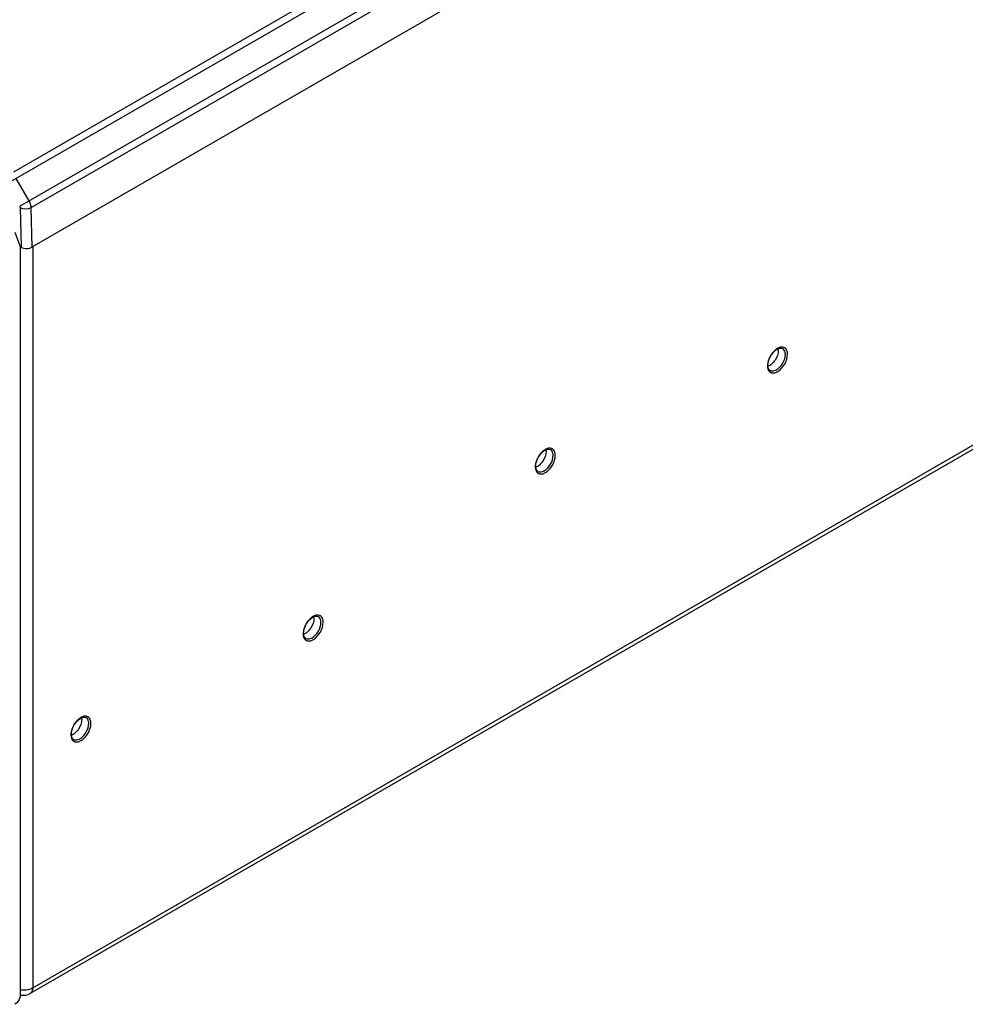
# Model space of a CAD drawing. Header units: millimetres. Extents: x 0 to 594, y 0 to 420.
# Tile 23 of 41: x 517 to 536, y 100 to 119. Entities that reach past the tile are written whole.
import ezdxf

# ---------------------------------------------------------------- set-up
doc = ezdxf.new("R2010")
doc.units = ezdxf.units.MM
doc.header["$LTSCALE"] = 32.67
doc.layers.get('0').update_dxf_attribs({"linetype": 'CONTINUOUS'})

msp = doc.modelspace()

# ---------------------------------------------------------------- linework, layer by layer
at = {"color": 9, "linetype": 'CONTINUOUS'}
for p, q in [((516.9711, 116.3006), (551.0501, 135.9761)), ((551.1561, 135.8783), (516.8304, 116.0605)), ((517.0852, 115.6193), (551.6118, 135.5531)), ((551.6554, 135.4193), (517.3076, 115.5887)), ((517.3428, 100.1409), (549.7972, 118.8783)), ((517.0115, 116.165), (517.2663, 115.7238)), ((517.0955, 115.5855), (517.113, 114.8059)), ((517.3076, 115.5887), (517.3252, 114.8053)), ((517.3428, 114.8053), (517.3428, 100.1409)), ((532.2839, 112.6863), (532.2838, 112.696)), ((531.888, 112.4577), (531.8881, 112.4479)), ((527.6878, 110.6859), (527.6876, 110.6956)), ((527.2918, 110.4573), (527.292, 110.4476)), ((523.0916, 107.3791), (523.0914, 107.3889)), ((522.6956, 107.1505), (522.6958, 107.1408)), ((518.4954, 105.3787), (518.4952, 105.3885)), ((518.0994, 105.1501), (518.0996, 105.1404))]:
    msp.add_line(p, q, dxfattribs=at)
at = {"color": 7, "linetype": 'CONTINUOUS'}
for p, q in [((551.6904, 134.6459), (517.3252, 114.8053)), ((549.8369, 118.8167), (517.2911, 100.0264)), ((517.0856, 114.8437), (516.9976, 115.0975)), ((517.0954, 114.8248), (517.0954, 99.998)), ((532.1022, 112.7753), (532.1023, 112.7666)), ((527.506, 110.7749), (527.5062, 110.7663)), ((522.9098, 107.4682), (522.91, 107.4595)), ((518.3137, 105.4678), (518.3138, 105.4591))]:
    msp.add_line(p, q, dxfattribs=at)
at = {"color": 9, "linetype": 'CONTINUOUS'}
msp.add_lwpolyline([(517.0852, 115.6193), (517.0907, 115.608), (517.0942, 115.5965), (517.0955, 115.5855)], dxfattribs=at)
at = {"color": 7, "linetype": 'CONTINUOUS'}
msp.add_lwpolyline([(517.113, 114.8059), (517.1031, 114.8143), (517.0929, 114.8281), (517.0856, 114.8437)], dxfattribs=at)
for centre, radius, start, end in [((531.9021, 112.7679), 0.2002, 2.12268, 7.76191), ((532.1175, 112.4698), 0.2207, 179.97719, 183.08993), ((532.0982, 112.4688), 0.2015, 183.09269, 185.94976), ((527.3059, 110.7675), 0.2002, 2.12268, 7.76191), ((527.5213, 110.4694), 0.2207, 179.97719, 183.08993), ((527.5021, 110.4684), 0.2015, 183.09269, 185.94976), ((522.7097, 107.4607), 0.2002, 2.12268, 7.76191), ((522.9251, 107.1627), 0.2207, 179.97719, 183.08993), ((522.9059, 107.1616), 0.2015, 183.09269, 185.94976), ((518.1135, 105.4604), 0.2002, 2.12268, 7.76191), ((518.3289, 105.1623), 0.2207, 179.97719, 183.08993), ((518.3097, 105.1612), 0.2015, 183.09269, 185.94976), ((517.1664, 100.2435), 0.2506, 253.30744, 259.74632)]:
    msp.add_arc(centre, radius, start, end, dxfattribs=at)
at = {"color": 9, "linetype": 'CONTINUOUS'}
for centre, radius, start, end in [((532.1583, 112.4576), 0.2703, 177.3541, 179.97847), ((527.5621, 110.4572), 0.2703, 177.3541, 179.97847), ((522.9659, 107.1504), 0.2703, 177.3541, 179.97847), ((518.3697, 105.15), 0.2703, 177.3541, 179.97847), ((517.1657, 100.5208), 0.4222, 260.26754, 270.05466)]:
    msp.add_arc(centre, radius, start, end, dxfattribs=at)
for points in [[(517.2663, 115.7238), (517.2898, 115.683), (517.3066, 115.6358), (517.3076, 115.5887)], [(517.3076, 115.5887), (517.2464, 115.5534), (517.1576, 115.5515), (517.0955, 115.5855)], [(532.0076, 112.7367), (531.9835, 112.7108), (531.9625, 112.6817), (531.9449, 112.651)], [(531.9449, 112.651), (531.9135, 112.5961), (531.8911, 112.5332), (531.8883, 112.47)], [(532.064, 112.3797), (532.1665, 112.4384), (532.2415, 112.5682), (532.2415, 112.6863)], [(532.0902, 112.3459), (532.2021, 112.4132), (532.2839, 112.5557), (532.2839, 112.6863)], [(532.0155, 112.3177), (532.0419, 112.3213), (532.0674, 112.3322), (532.0902, 112.3459)], [(527.3487, 110.6506), (527.3174, 110.5957), (527.295, 110.5328), (527.2921, 110.4697)], [(527.4114, 110.7363), (527.3873, 110.7104), (527.3663, 110.6813), (527.3487, 110.6506)], [(527.4679, 110.3793), (527.5703, 110.438), (527.6453, 110.5678), (527.6453, 110.6859)], [(527.4941, 110.3455), (527.6059, 110.4129), (527.6878, 110.5554), (527.6878, 110.6859)], [(527.4193, 110.3173), (527.4457, 110.3209), (527.4712, 110.3318), (527.4941, 110.3455)], [(522.8152, 107.4295), (522.7911, 107.4036), (522.7701, 107.3745), (522.7525, 107.3438)], [(522.7525, 107.3438), (522.7212, 107.2889), (522.6988, 107.226), (522.6959, 107.1629)], [(522.8717, 107.0725), (522.9742, 107.1312), (523.0492, 107.261), (523.0492, 107.3791)], [(522.8979, 107.0387), (523.0097, 107.1061), (523.0916, 107.2486), (523.0916, 107.3791)], [(522.8232, 107.0105), (522.8495, 107.0141), (522.8751, 107.025), (522.8979, 107.0387)], [(518.1564, 105.3434), (518.125, 105.2886), (518.1026, 105.2256), (518.0997, 105.1625)], [(518.2191, 105.4291), (518.195, 105.4032), (518.1739, 105.3741), (518.1564, 105.3434)], [(518.2764, 105.0726), (518.3783, 105.1316), (518.453, 105.2609), (518.453, 105.3787)], [(518.3017, 105.0383), (518.4135, 105.1057), (518.4954, 105.2482), (518.4954, 105.3787)], [(518.227, 105.0101), (518.2534, 105.0137), (518.2789, 105.0246), (518.3017, 105.0383)], [(517.1661, 100.0986), (517.1982, 100.0986), (517.2305, 100.1021), (517.2617, 100.1096)], [(517.2617, 100.1096), (517.2899, 100.1163), (517.3177, 100.1264), (517.3428, 100.1409)]]:
    msp.add_open_spline(points, degree=3, dxfattribs=at)
at = {"color": 7, "linetype": 'CONTINUOUS'}
for points in [[(517.1173, 114.8029), (517.1323, 114.7942), (517.1493, 114.789), (517.1662, 114.7855)], [(517.1662, 114.7855), (517.2185, 114.7744), (517.2789, 114.7786), (517.3252, 114.8053)], [(531.9486, 112.6463), (531.9649, 112.6752), (531.9845, 112.7026), (532.007, 112.727)], [(532.007, 112.727), (532.0269, 112.7486), (532.0494, 112.7684), (532.0744, 112.7837)], [(532.1023, 112.7666), (532.1023, 112.698), (532.0752, 112.6285), (532.0375, 112.5712)], [(532.0744, 112.7837), (532.094, 112.7956), (532.1158, 112.8054), (532.1384, 112.8087)], [(532.1384, 112.8087), (532.1556, 112.8113), (532.1748, 112.8094), (532.1897, 112.8007)], [(531.8968, 112.4699), (531.8968, 112.4987), (531.9019, 112.5276), (531.9099, 112.5553)], [(531.9099, 112.5553), (531.9191, 112.587), (531.9324, 112.6176), (531.9486, 112.6463)], [(532.0375, 112.5712), (532.0181, 112.5416), (531.9948, 112.5141), (531.9681, 112.491)], [(531.9681, 112.491), (531.9474, 112.4732), (531.9241, 112.4575), (531.8988, 112.4474)], [(527.4108, 110.7267), (527.4307, 110.7482), (527.4532, 110.768), (527.4782, 110.7833)], [(527.5062, 110.7663), (527.5062, 110.6976), (527.479, 110.6282), (527.4413, 110.5708)], [(527.4782, 110.7833), (527.4978, 110.7953), (527.5196, 110.805), (527.5423, 110.8083)], [(527.5423, 110.8083), (527.5594, 110.8109), (527.5786, 110.809), (527.5936, 110.8004)], [(527.3006, 110.4695), (527.3006, 110.4983), (527.3057, 110.5273), (527.3137, 110.5549)], [(527.3137, 110.5549), (527.3229, 110.5866), (527.3362, 110.6172), (527.3524, 110.6459)], [(527.3524, 110.6459), (527.3687, 110.6749), (527.3883, 110.7022), (527.4108, 110.7267)], [(527.4413, 110.5708), (527.4219, 110.5413), (527.3987, 110.5137), (527.3719, 110.4906)], [(527.3719, 110.4906), (527.3513, 110.4728), (527.328, 110.4571), (527.3026, 110.447)], [(522.8146, 107.4199), (522.8345, 107.4415), (522.857, 107.4612), (522.8821, 107.4765)], [(522.91, 107.4595), (522.91, 107.3908), (522.8828, 107.3214), (522.8451, 107.264)], [(522.8821, 107.4765), (522.9016, 107.4885), (522.9234, 107.4982), (522.9461, 107.5015)], [(522.9461, 107.5015), (522.9632, 107.5041), (522.9824, 107.5022), (522.9974, 107.4936)], [(522.7044, 107.1627), (522.7044, 107.1915), (522.7095, 107.2205), (522.7176, 107.2481)], [(522.7176, 107.2481), (522.7267, 107.2798), (522.74, 107.3104), (522.7562, 107.3392)], [(522.7562, 107.3392), (522.7726, 107.3681), (522.7921, 107.3954), (522.8146, 107.4199)], [(522.8451, 107.264), (522.8257, 107.2345), (522.8025, 107.2069), (522.7757, 107.1838)], [(522.7757, 107.1838), (522.7551, 107.166), (522.7318, 107.1503), (522.7065, 107.1402)], [(518.2859, 105.4761), (518.3054, 105.4881), (518.3273, 105.4978), (518.3499, 105.5012)], [(518.3499, 105.5012), (518.367, 105.5037), (518.3862, 105.5018), (518.4012, 105.4932)], [(518.1214, 105.2477), (518.1306, 105.2794), (518.1438, 105.3101), (518.1601, 105.3388)], [(518.1601, 105.3388), (518.1764, 105.3677), (518.196, 105.395), (518.2185, 105.4195)], [(518.2185, 105.4195), (518.2383, 105.4411), (518.2608, 105.4608), (518.2859, 105.4761)], [(518.3138, 105.4591), (518.3138, 105.3904), (518.2867, 105.321), (518.249, 105.2636)], [(518.1082, 105.1624), (518.1082, 105.1912), (518.1134, 105.2201), (518.1214, 105.2477)], [(518.1796, 105.1834), (518.1589, 105.1656), (518.1356, 105.15), (518.1103, 105.1398)], [(518.249, 105.2636), (518.2295, 105.2341), (518.2063, 105.2065), (518.1796, 105.1834)], [(517.1218, 99.9969), (517.1782, 99.9867), (517.2415, 99.9978), (517.2911, 100.0264)], [(517.0871, 99.946), (517.0715, 99.8936), (517.0367, 99.8416), (516.9893, 99.8143)], [(517.0954, 99.998), (517.0954, 99.9805), (517.0922, 99.9628), (517.0871, 99.946)]]:
    msp.add_open_spline(points, degree=3, dxfattribs=at)
at = {"color": 9, "linetype": 'CONTINUOUS'}
for points, knots in [([(532.2838, 112.696), (532.2826, 112.7272), (532.2711, 112.7885), (532.1512, 112.8602), (532.054, 112.7866), (532.0076, 112.7367)], [0, 0, 0, 0, 0.2493632, 0.45566, 1, 1, 1, 1]), ([(532.2415, 112.6863), (532.2415, 112.6989), (532.2387, 112.7412), (532.2159, 112.7856), (532.1897, 112.8007)], [0, 0, 0, 0, 0.2949684, 1, 1, 1, 1]), ([(531.8881, 112.4479), (531.8895, 112.4116), (531.9069, 112.3355), (531.9844, 112.3134), (532.0155, 112.3177)], [0, 0, 0, 0, 0.5361505, 1, 1, 1, 1]), ([(531.9397, 112.3677), (531.9658, 112.3527), (532.0152, 112.355), (532.0531, 112.3734), (532.064, 112.3797)], [0, 0, 0, 0, 0.7047073, 1, 1, 1, 1]), ([(527.6876, 110.6956), (527.6864, 110.7268), (527.6749, 110.7881), (527.555, 110.8599), (527.4578, 110.7862), (527.4114, 110.7363)], [0, 0, 0, 0, 0.2493632, 0.45566, 1, 1, 1, 1]), ([(527.6453, 110.6859), (527.6453, 110.6985), (527.6425, 110.7408), (527.6197, 110.7853), (527.5936, 110.8004)], [0, 0, 0, 0, 0.2949684, 1, 1, 1, 1]), ([(527.292, 110.4476), (527.2934, 110.4112), (527.3107, 110.3351), (527.3882, 110.313), (527.4193, 110.3173)], [0, 0, 0, 0, 0.5361505, 1, 1, 1, 1]), ([(527.3436, 110.3673), (527.3696, 110.3523), (527.4191, 110.3546), (527.457, 110.3731), (527.4679, 110.3793)], [0, 0, 0, 0, 0.7047073, 1, 1, 1, 1]), ([(523.0914, 107.3889), (523.0902, 107.42), (523.0788, 107.4814), (522.9588, 107.5531), (522.8616, 107.4794), (522.8152, 107.4295)], [0, 0, 0, 0, 0.2493632, 0.45566, 1, 1, 1, 1]), ([(523.0492, 107.3791), (523.0492, 107.3918), (523.0463, 107.434), (523.0236, 107.4785), (522.9974, 107.4936)], [0, 0, 0, 0, 0.2949684, 1, 1, 1, 1]), ([(522.6958, 107.1408), (522.6972, 107.1045), (522.7145, 107.0283), (522.792, 107.0062), (522.8232, 107.0105)], [0, 0, 0, 0, 0.5361505, 1, 1, 1, 1]), ([(522.7474, 107.0605), (522.7734, 107.0455), (522.8229, 107.0478), (522.8608, 107.0663), (522.8717, 107.0725)], [0, 0, 0, 0, 0.7047073, 1, 1, 1, 1]), ([(518.4952, 105.3885), (518.494, 105.4196), (518.4826, 105.481), (518.3626, 105.5527), (518.2655, 105.479), (518.2191, 105.4291)], [0, 0, 0, 0, 0.2493632, 0.45566, 1, 1, 1, 1]), ([(518.453, 105.3787), (518.453, 105.3914), (518.4502, 105.4337), (518.4274, 105.4781), (518.4012, 105.4932)], [0, 0, 0, 0, 0.2949632, 1, 1, 1, 1]), ([(518.0996, 105.1404), (518.101, 105.1041), (518.1183, 105.0279), (518.1959, 105.0058), (518.227, 105.0101)], [0, 0, 0, 0, 0.5361505, 1, 1, 1, 1]), ([(518.1512, 105.0602), (518.1774, 105.0451), (518.2273, 105.0475), (518.2654, 105.0663), (518.2764, 105.0726)], [0, 0, 0, 0, 0.7043791, 1, 1, 1, 1]), ([(517.3428, 100.1409), (517.3428, 100.1282), (517.34, 100.0859), (517.3172, 100.0415), (517.2911, 100.0264)], [0, 0, 0, 0, 0.2949646, 1, 1, 1, 1])]:
    msp.add_open_spline(points, degree=3, knots=knots, dxfattribs=at)
at = {"color": 7, "linetype": 'CONTINUOUS'}
for points in [[(531.9397, 112.3677), (531.9214, 112.3783), (531.904, 112.4083), (531.8989, 112.4384), (531.8979, 112.4479)], [(527.3436, 110.3673), (527.3253, 110.3779), (527.3078, 110.408), (527.3027, 110.438), (527.3017, 110.4475)], [(522.7474, 107.0605), (522.7291, 107.0711), (522.7116, 107.1012), (522.7065, 107.1312), (522.7055, 107.1407)], [(518.1512, 105.0602), (518.1329, 105.0707), (518.1154, 105.1008), (518.1103, 105.1308), (518.1093, 105.1404)]]:
    msp.add_open_spline(points, degree=3, knots=[0, 0, 0, 0, 0.6872928, 1, 1, 1, 1], dxfattribs=at)

doc.saveas('drawing.dxf')
